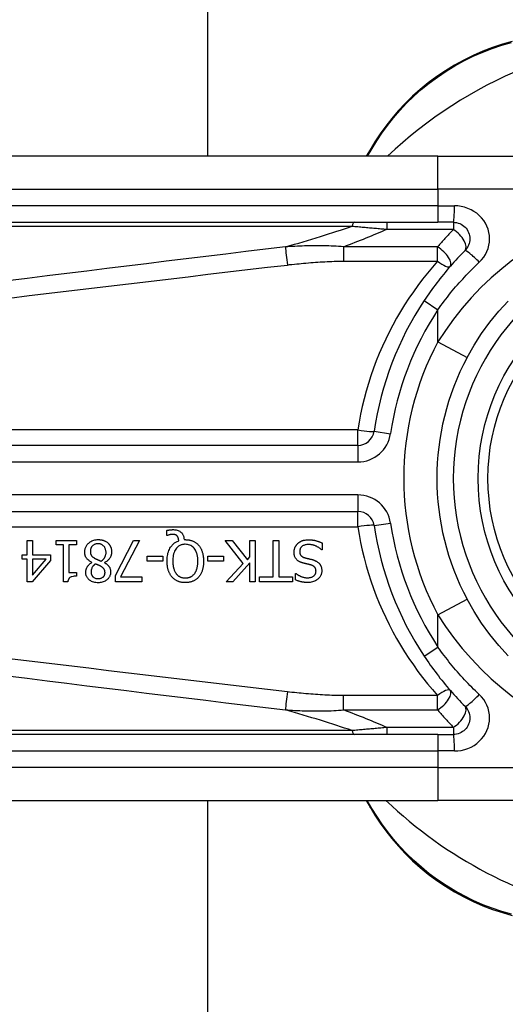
# Model space of a CAD drawing. Header units: inches. Extents: x 3 to 112, y 6 to 61.
# Tile 82 of 140: x 3.97 to 4.549, y 38.295 to 39.468. Entities that reach past the tile are written whole.
import ezdxf

# ---------------------------------------------------------------- set-up
doc = ezdxf.new("R2010")
doc.units = ezdxf.units.IN
doc.header["$MEASUREMENT"] = 0
doc.layers.add('Visible Edges(ANSI)', color=7, linetype='Continuous', lineweight=25)
doc.layers.add('Visible Tangent Edges(ANSI)', color=7, linetype='Continuous', lineweight=25)

msp = doc.modelspace()

# ---------------------------------------------------------------- linework, layer by layer
at = {"layer": 'Visible Edges(ANSI)'}
for p, q in [((4.1938, 42.3533), (4.1938, 39.3055)), ((4.4684, 39.3055), (3.8193, 39.3055)), ((4.3874, 39.3132), (4.383, 39.3055)), ((4.4684, 39.3055), (4.7056, 39.3055)), ((3.8193, 39.2268), (4.4684, 39.2268)), ((4.4868, 39.2268), (4.4684, 39.2268)), ((4.3729, 38.961), (3.7209, 38.961)), ((3.7209, 38.8823), (4.3729, 38.8823)), ((4.1453, 38.8537), (4.1453, 38.8597)), ((3.9786, 38.8476), (3.9849, 38.8476)), ((3.9786, 38.8307), (3.9786, 38.8476)), ((3.9849, 38.8476), (3.9849, 38.8307)), ((4.0134, 38.8426), (4.0134, 38.8476)), ((4.0134, 38.8476), (4.0374, 38.8476)), ((4.0374, 38.8476), (4.0374, 38.8426)), ((4.0842, 38.8058), (4.1055, 38.8476)), ((4.1126, 38.8476), (4.0901, 38.8042)), ((4.1055, 38.8476), (4.1126, 38.8476)), ((4.1462, 38.8537), (4.1453, 38.8537)), ((4.1658, 38.8487), (4.1673, 38.8487)), ((4.2363, 38.8204), (4.2147, 38.8476)), ((4.2147, 38.8476), (4.2232, 38.8476)), ((4.2232, 38.8476), (4.2412, 38.8247)), ((4.244, 38.8476), (4.2506, 38.8476)), ((4.244, 38.828), (4.244, 38.8476)), ((4.2506, 38.8476), (4.2506, 38.7984)), ((4.2721, 38.8042), (4.2721, 38.8476)), ((4.2721, 38.8476), (4.2786, 38.8476)), ((4.2786, 38.8476), (4.2786, 38.8042)), ((4.0222, 38.8426), (4.0134, 38.8426)), ((4.0222, 38.7982), (4.0222, 38.8426)), ((4.0285, 38.8426), (4.0285, 38.8096)), ((4.0374, 38.8426), (4.0285, 38.8426)), ((4.3302, 38.8365), (4.3298, 38.8365)), ((4.3302, 38.8447), (4.3302, 38.8365)), ((3.9727, 38.8254), (3.9727, 38.8307)), ((3.9727, 38.8307), (3.9786, 38.8307)), ((3.9786, 38.8254), (3.9727, 38.8254)), ((3.9786, 38.7984), (3.9786, 38.8254)), ((4.0066, 38.8238), (3.9846, 38.7984)), ((3.9849, 38.8307), (4.0066, 38.8307)), ((3.9849, 38.8254), (3.9849, 38.8062)), ((3.9849, 38.8062), (4.0015, 38.8254)), ((4.0015, 38.8254), (3.9849, 38.8254)), ((4.0066, 38.8307), (4.0066, 38.8238)), ((4.056, 38.8214), (4.056, 38.8216)), ((4.1217, 38.8231), (4.1217, 38.8291)), ((4.1217, 38.8291), (4.1403, 38.8291)), ((4.1403, 38.8231), (4.1217, 38.8231)), ((4.1403, 38.8291), (4.1403, 38.8231)), ((4.1942, 38.8231), (4.1942, 38.8291)), ((4.1942, 38.8291), (4.2128, 38.8291)), ((4.2128, 38.8231), (4.1942, 38.8231)), ((4.2128, 38.8291), (4.2128, 38.8231)), ((4.2412, 38.8247), (4.244, 38.828)), ((4.071, 38.8213), (4.071, 38.8211)), ((4.2159, 38.7984), (4.2363, 38.8204)), ((4.244, 38.821), (4.2239, 38.7984)), ((4.244, 38.7984), (4.244, 38.821)), ((3.9846, 38.7984), (3.9786, 38.7984)), ((4.0273, 38.7982), (4.0222, 38.7982)), ((4.0285, 38.8096), (4.0374, 38.8096)), ((4.0374, 38.8096), (4.0374, 38.8051)), ((4.0842, 38.7984), (4.0842, 38.8058)), ((4.1155, 38.7984), (4.0842, 38.7984)), ((4.0901, 38.8042), (4.1155, 38.8042)), ((4.1155, 38.8042), (4.1155, 38.7984)), ((4.2239, 38.7984), (4.2159, 38.7984)), ((4.2506, 38.7984), (4.244, 38.7984)), ((4.2556, 38.7984), (4.2556, 38.8042)), ((4.2556, 38.8042), (4.2721, 38.8042)), ((4.2951, 38.7984), (4.2556, 38.7984)), ((4.2786, 38.8042), (4.2951, 38.8042)), ((4.2951, 38.8042), (4.2951, 38.7984)), ((4.2987, 38.8007), (4.2987, 38.8085)), ((4.2987, 38.8085), (4.2992, 38.8085)), ((4.4684, 38.6165), (3.8193, 38.6165)), ((4.4684, 38.6165), (4.4868, 38.6165)), ((3.8193, 38.5378), (4.4684, 38.5378)), ((4.1938, 38.5378), (4.1938, 18.0025)), ((4.3828, 38.5378), (4.3874, 38.5298)), ((4.7056, 38.5378), (4.4684, 38.5378))]:
    msp.add_line(p, q, dxfattribs=at)
at = {"layer": 'Visible Edges(ANSI)', "flags": 128}
for points in [[(4.557, 39.4424), (4.5453, 39.439), (4.5336, 39.4351), (4.5219, 39.4307), (4.5104, 39.4256), (4.4991, 39.4201), (4.4881, 39.414), (4.4773, 39.4074), (4.4669, 39.4004), (4.4568, 39.393), (4.4472, 39.3851), (4.438, 39.3769), (4.4293, 39.3684), (4.4211, 39.3596), (4.4134, 39.3506), (4.4062, 39.3414), (4.3994, 39.3321), (4.3932, 39.3227), (4.3874, 39.3132)], [(4.4868, 39.2268), (4.4887, 39.2267), (4.4906, 39.2264), (4.4925, 39.2259), (4.4943, 39.2253), (4.4961, 39.2244), (4.4977, 39.2235), (4.4993, 39.2223), (4.5007, 39.221), (4.502, 39.2196), (4.5031, 39.2181), (4.5041, 39.2164), (4.505, 39.2147), (4.5056, 39.2128), (4.5061, 39.211), (4.5064, 39.209), (4.5065, 39.2071), (4.5064, 39.2052), (4.5061, 39.2033), (4.5056, 39.2014), (4.505, 39.1996), (4.5042, 39.1978), (4.5032, 39.1961), (4.502, 39.1946), (4.5007, 39.1932)], [(4.5007, 39.1932), (4.4985, 39.1909), (4.4962, 39.1886), (4.494, 39.1863), (4.4918, 39.184), (4.4896, 39.1816), (4.4875, 39.1792), (4.4853, 39.1768), (4.4832, 39.1744), (4.4811, 39.172), (4.479, 39.1696), (4.4769, 39.1671), (4.4749, 39.1646), (4.4729, 39.1621), (4.4708, 39.1596), (4.4689, 39.157), (4.4669, 39.1545), (4.465, 39.1519), (4.463, 39.1493), (4.4611, 39.1467), (4.4592, 39.1441), (4.4574, 39.1415), (4.4556, 39.1388), (4.4538, 39.1362), (4.452, 39.1335)], [(4.5031, 39.0657), (4.5114, 39.0802), (4.5205, 39.0943), (4.5303, 39.1078), (4.5409, 39.1207), (4.5521, 39.133)], [(4.1453, 38.8597), (4.1457, 38.8598), (4.1461, 38.8598), (4.1465, 38.8599), (4.1469, 38.86), (4.1473, 38.8601), (4.1476, 38.8601), (4.148, 38.8602), (4.1483, 38.8602), (4.1486, 38.8603), (4.1489, 38.8603), (4.1492, 38.8604), (4.1495, 38.8604), (4.1498, 38.8604), (4.1501, 38.8605), (4.1504, 38.8605), (4.1507, 38.8605), (4.151, 38.8605), (4.1513, 38.8605), (4.1515, 38.8605), (4.1518, 38.8606), (4.1521, 38.8606), (4.1524, 38.8606), (4.1527, 38.8606), (4.153, 38.8606)], [(4.153, 38.8606), (4.1542, 38.8605), (4.1553, 38.8604), (4.1565, 38.8602), (4.1576, 38.8599), (4.1587, 38.8596), (4.1597, 38.8591), (4.1606, 38.8586), (4.1613, 38.8581), (4.1619, 38.8575), (4.1624, 38.8571), (4.1629, 38.8566), (4.1633, 38.8561), (4.1637, 38.8555), (4.164, 38.855), (4.1643, 38.8544), (4.1646, 38.8538), (4.1649, 38.8532), (4.1651, 38.8526), (4.1653, 38.8519), (4.1654, 38.8513), (4.1655, 38.8506), (4.1656, 38.85), (4.1657, 38.8493), (4.1658, 38.8487)], [(4.0473, 38.8339), (4.0473, 38.8348), (4.0474, 38.8356), (4.0475, 38.8365), (4.0477, 38.8373), (4.0479, 38.8381), (4.0482, 38.839), (4.0485, 38.8398), (4.0489, 38.8405), (4.0493, 38.8413), (4.0498, 38.842), (4.0503, 38.8427), (4.0508, 38.8434), (4.0514, 38.844), (4.0521, 38.8446), (4.0529, 38.8453), (4.0537, 38.8459), (4.0547, 38.8466), (4.0558, 38.8471), (4.057, 38.8476), (4.0582, 38.8481), (4.0595, 38.8484), (4.0608, 38.8486), (4.062, 38.8487), (4.0633, 38.8487)], [(4.0633, 38.8487), (4.0638, 38.8487), (4.0642, 38.8487), (4.0647, 38.8487), (4.0651, 38.8487), (4.0655, 38.8486), (4.066, 38.8486), (4.0664, 38.8485), (4.0668, 38.8485), (4.0673, 38.8484), (4.0677, 38.8483), (4.0681, 38.8482), (4.0686, 38.8481), (4.069, 38.848), (4.0694, 38.8479), (4.0698, 38.8477), (4.0702, 38.8476), (4.0707, 38.8474), (4.0713, 38.8471), (4.0719, 38.8468), (4.0726, 38.8464), (4.0733, 38.846), (4.0739, 38.8456), (4.0746, 38.8451), (4.0752, 38.8445)], [(4.1455, 38.8231), (4.1455, 38.8247), (4.1456, 38.8263), (4.1458, 38.8279), (4.146, 38.8295), (4.1463, 38.8311), (4.1466, 38.8326), (4.1471, 38.8342), (4.1477, 38.8357), (4.1483, 38.8371), (4.1489, 38.8383), (4.1496, 38.8395), (4.1503, 38.8405), (4.151, 38.8414), (4.1517, 38.8422), (4.1523, 38.8429), (4.153, 38.8435), (4.1537, 38.8441), (4.1545, 38.8447), (4.1552, 38.8452), (4.156, 38.8457), (4.1569, 38.8462), (4.1577, 38.8466), (4.1586, 38.8469), (4.1595, 38.8473)], [(4.1519, 38.8549), (4.1518, 38.8549), (4.1516, 38.8549), (4.1514, 38.8549), (4.1512, 38.8549), (4.1511, 38.8548), (4.1509, 38.8548), (4.1507, 38.8548), (4.1505, 38.8548), (4.1504, 38.8548), (4.1502, 38.8547), (4.15, 38.8547), (4.1499, 38.8547), (4.1497, 38.8546), (4.1495, 38.8546), (4.1493, 38.8546), (4.1492, 38.8545), (4.149, 38.8545), (4.1488, 38.8545), (4.1486, 38.8544), (4.1483, 38.8543), (4.1478, 38.8542), (4.1472, 38.8541), (4.1467, 38.8539), (4.1462, 38.8537)], [(4.1576, 38.8529), (4.1574, 38.8531), (4.1573, 38.8532), (4.1571, 38.8534), (4.1569, 38.8535), (4.1568, 38.8537), (4.1566, 38.8538), (4.1564, 38.8539), (4.1562, 38.854), (4.156, 38.8541), (4.1558, 38.8542), (4.1556, 38.8543), (4.1553, 38.8544), (4.1551, 38.8545), (4.1549, 38.8546), (4.1546, 38.8546), (4.1543, 38.8547), (4.154, 38.8547), (4.1537, 38.8548), (4.1534, 38.8548), (4.1531, 38.8548), (4.1528, 38.8549), (4.1525, 38.8549), (4.1522, 38.8549), (4.1519, 38.8549)], [(4.1595, 38.8473), (4.1594, 38.8475), (4.1594, 38.8477), (4.1594, 38.8479), (4.1594, 38.8481), (4.1593, 38.8483), (4.1593, 38.8485), (4.1593, 38.8487), (4.1592, 38.8489), (4.1592, 38.8491), (4.1592, 38.8493), (4.1591, 38.8495), (4.1591, 38.8497), (4.159, 38.8499), (4.159, 38.8501), (4.1589, 38.8503), (4.1588, 38.8505), (4.1588, 38.8507), (4.1587, 38.851), (4.1586, 38.8513), (4.1584, 38.8516), (4.1582, 38.8519), (4.1581, 38.8523), (4.1578, 38.8526), (4.1576, 38.8529)], [(4.1673, 38.8487), (4.168, 38.8486), (4.1688, 38.8486), (4.1695, 38.8486), (4.1702, 38.8485), (4.171, 38.8484), (4.1717, 38.8483), (4.1724, 38.8482), (4.1731, 38.848), (4.1739, 38.8478), (4.1746, 38.8476), (4.1753, 38.8474), (4.176, 38.8471), (4.1766, 38.8468), (4.1773, 38.8465), (4.178, 38.8461), (4.1786, 38.8458), (4.1792, 38.8454), (4.1799, 38.845), (4.1805, 38.8445), (4.181, 38.844), (4.1816, 38.8436), (4.1821, 38.843), (4.1827, 38.8425), (4.1831, 38.842)], [(4.3012, 38.844), (4.3015, 38.8443), (4.3018, 38.8446), (4.3021, 38.8448), (4.3025, 38.8451), (4.3028, 38.8453), (4.3031, 38.8455), (4.3034, 38.8457), (4.3038, 38.8459), (4.3041, 38.8462), (4.3045, 38.8463), (4.3048, 38.8465), (4.3052, 38.8467), (4.3055, 38.8469), (4.3059, 38.8471), (4.3062, 38.8472), (4.3066, 38.8474), (4.3071, 38.8475), (4.3076, 38.8477), (4.3083, 38.8479), (4.3092, 38.8481), (4.3102, 38.8482), (4.3113, 38.8484), (4.3126, 38.8485), (4.3141, 38.8485)], [(4.3141, 38.8485), (4.3148, 38.8485), (4.3155, 38.8485), (4.3162, 38.8485), (4.3169, 38.8484), (4.3176, 38.8484), (4.3183, 38.8483), (4.319, 38.8482), (4.3197, 38.8481), (4.3204, 38.848), (4.3211, 38.8479), (4.3218, 38.8477), (4.3225, 38.8476), (4.3232, 38.8474), (4.3238, 38.8472), (4.3245, 38.847), (4.3251, 38.8468), (4.3258, 38.8465), (4.3264, 38.8463), (4.3271, 38.846), (4.3277, 38.8458), (4.3283, 38.8455), (4.329, 38.8452), (4.3296, 38.845), (4.3302, 38.8447)], [(4.056, 38.8216), (4.0554, 38.822), (4.0547, 38.8223), (4.054, 38.8227), (4.0533, 38.8231), (4.0527, 38.8235), (4.0521, 38.824), (4.0515, 38.8245), (4.0509, 38.825), (4.0503, 38.8255), (4.0499, 38.8261), (4.0494, 38.8266), (4.049, 38.8272), (4.0487, 38.8277), (4.0484, 38.8283), (4.0482, 38.8288), (4.048, 38.8293), (4.0478, 38.8299), (4.0477, 38.8305), (4.0476, 38.831), (4.0475, 38.8316), (4.0474, 38.8322), (4.0474, 38.8327), (4.0473, 38.8333), (4.0473, 38.8339)], [(4.0633, 38.8438), (4.0625, 38.8438), (4.0617, 38.8437), (4.0609, 38.8436), (4.0602, 38.8434), (4.0594, 38.8432), (4.0588, 38.8429), (4.0581, 38.8425), (4.0576, 38.8422), (4.0571, 38.8418), (4.0567, 38.8414), (4.0563, 38.841), (4.0559, 38.8406), (4.0556, 38.8402), (4.0553, 38.8397), (4.0551, 38.8392), (4.0549, 38.8388), (4.0547, 38.8383), (4.0545, 38.8377), (4.0544, 38.8372), (4.0543, 38.8367), (4.0542, 38.8362), (4.0541, 38.8356), (4.0541, 38.8351), (4.0541, 38.8345)], [(4.0541, 38.8345), (4.0541, 38.834), (4.0541, 38.8335), (4.0542, 38.8329), (4.0543, 38.8324), (4.0544, 38.8319), (4.0545, 38.8314), (4.0547, 38.8309), (4.0549, 38.8304), (4.0551, 38.83), (4.0553, 38.8296), (4.0556, 38.8293), (4.0558, 38.829), (4.0561, 38.8287), (4.0564, 38.8285), (4.0567, 38.8282), (4.057, 38.8279), (4.0573, 38.8277), (4.0577, 38.8274), (4.058, 38.8272), (4.0584, 38.827), (4.0587, 38.8267), (4.0591, 38.8265), (4.0595, 38.8263), (4.0599, 38.8261)], [(4.0727, 38.8335), (4.0727, 38.8343), (4.0726, 38.8351), (4.0725, 38.8359), (4.0723, 38.8366), (4.0721, 38.8374), (4.0718, 38.8381), (4.0715, 38.8388), (4.0712, 38.8395), (4.0708, 38.84), (4.0704, 38.8405), (4.07, 38.841), (4.0695, 38.8414), (4.0691, 38.8418), (4.0687, 38.8421), (4.0682, 38.8425), (4.0677, 38.8428), (4.0672, 38.843), (4.0667, 38.8432), (4.0661, 38.8434), (4.0656, 38.8436), (4.065, 38.8437), (4.0644, 38.8438), (4.0638, 38.8438), (4.0633, 38.8438)], [(4.0671, 38.823), (4.0675, 38.8233), (4.0678, 38.8235), (4.0681, 38.8238), (4.0685, 38.824), (4.0688, 38.8243), (4.0691, 38.8246), (4.0694, 38.8249), (4.0697, 38.8252), (4.07, 38.8256), (4.0702, 38.8259), (4.0705, 38.8262), (4.0707, 38.8266), (4.071, 38.827), (4.0712, 38.8274), (4.0715, 38.8279), (4.0717, 38.8284), (4.0719, 38.8289), (4.0721, 38.8295), (4.0723, 38.8302), (4.0725, 38.8309), (4.0726, 38.8315), (4.0727, 38.8322), (4.0727, 38.8329), (4.0727, 38.8335)], [(4.0794, 38.834), (4.0794, 38.8335), (4.0793, 38.833), (4.0793, 38.8324), (4.0792, 38.8319), (4.0791, 38.8314), (4.079, 38.8309), (4.0789, 38.8303), (4.0787, 38.8298), (4.0786, 38.8293), (4.0784, 38.8288), (4.0781, 38.8283), (4.0779, 38.8278), (4.0776, 38.8272), (4.0772, 38.8266), (4.0768, 38.826), (4.0764, 38.8254), (4.0758, 38.8248), (4.0752, 38.8242), (4.0746, 38.8237), (4.074, 38.8231), (4.0733, 38.8226), (4.0725, 38.8222), (4.0718, 38.8217), (4.071, 38.8213)], [(4.0752, 38.8445), (4.0754, 38.8442), (4.0757, 38.8439), (4.076, 38.8436), (4.0763, 38.8433), (4.0765, 38.843), (4.0768, 38.8426), (4.077, 38.8423), (4.0772, 38.842), (4.0774, 38.8416), (4.0776, 38.8413), (4.0778, 38.8409), (4.078, 38.8405), (4.0782, 38.8401), (4.0783, 38.8397), (4.0785, 38.8393), (4.0787, 38.8388), (4.0788, 38.8383), (4.079, 38.8377), (4.0791, 38.8371), (4.0792, 38.8365), (4.0793, 38.8359), (4.0793, 38.8353), (4.0794, 38.8346), (4.0794, 38.834)], [(4.1672, 38.8431), (4.1664, 38.8431), (4.1656, 38.843), (4.1647, 38.8429), (4.1639, 38.8427), (4.1631, 38.8425), (4.1623, 38.8423), (4.1615, 38.842), (4.1608, 38.8416), (4.16, 38.8412), (4.1593, 38.8408), (4.1587, 38.8403), (4.1581, 38.8397), (4.1574, 38.8391), (4.1568, 38.8384), (4.156, 38.8374), (4.1553, 38.8363), (4.1545, 38.8349), (4.1539, 38.8333), (4.1533, 38.8316), (4.1529, 38.8299), (4.1527, 38.8282), (4.1525, 38.8265), (4.1524, 38.8248), (4.1523, 38.8231)], [(4.1822, 38.8231), (4.1822, 38.8241), (4.1821, 38.8251), (4.1821, 38.8261), (4.182, 38.8272), (4.1819, 38.8282), (4.1817, 38.8292), (4.1815, 38.8302), (4.1813, 38.8312), (4.181, 38.8322), (4.1807, 38.8332), (4.1803, 38.8342), (4.1798, 38.8352), (4.1793, 38.8362), (4.1786, 38.8372), (4.1778, 38.8383), (4.1769, 38.8392), (4.176, 38.8401), (4.1749, 38.8409), (4.1737, 38.8416), (4.1725, 38.8421), (4.1712, 38.8426), (4.1699, 38.8429), (4.1686, 38.843), (4.1672, 38.8431)], [(4.1831, 38.842), (4.1836, 38.8414), (4.1841, 38.8407), (4.1846, 38.8401), (4.185, 38.8395), (4.1854, 38.8388), (4.1857, 38.8381), (4.1861, 38.8375), (4.1864, 38.8368), (4.1867, 38.836), (4.187, 38.8353), (4.1873, 38.8346), (4.1875, 38.8338), (4.1877, 38.8331), (4.188, 38.8323), (4.1882, 38.8315), (4.1883, 38.8306), (4.1885, 38.8298), (4.1886, 38.8289), (4.1887, 38.828), (4.1888, 38.827), (4.1889, 38.8261), (4.189, 38.8251), (4.189, 38.8241), (4.189, 38.8231)], [(4.2968, 38.8336), (4.2968, 38.8341), (4.2968, 38.8346), (4.2968, 38.835), (4.2969, 38.8355), (4.297, 38.836), (4.2971, 38.8365), (4.2972, 38.837), (4.2973, 38.8374), (4.2974, 38.8379), (4.2976, 38.8383), (4.2978, 38.8388), (4.2979, 38.8393), (4.2981, 38.8397), (4.2983, 38.8402), (4.2986, 38.8406), (4.2988, 38.841), (4.2991, 38.8414), (4.2993, 38.8418), (4.2996, 38.8422), (4.2999, 38.8426), (4.3002, 38.843), (4.3005, 38.8433), (4.3009, 38.8437), (4.3012, 38.844)], [(4.3065, 38.8212), (4.306, 38.8213), (4.3055, 38.8215), (4.305, 38.8217), (4.3045, 38.8219), (4.3039, 38.8222), (4.3034, 38.8224), (4.303, 38.8227), (4.3025, 38.8229), (4.302, 38.8232), (4.3015, 38.8235), (4.3011, 38.8239), (4.3007, 38.8242), (4.3002, 38.8247), (4.2997, 38.8252), (4.2992, 38.8258), (4.2987, 38.8265), (4.2982, 38.8273), (4.2978, 38.8281), (4.2975, 38.829), (4.2972, 38.8299), (4.297, 38.8308), (4.2969, 38.8317), (4.2968, 38.8326), (4.2968, 38.8336)], [(4.3146, 38.8428), (4.3137, 38.8428), (4.3128, 38.8428), (4.3119, 38.8427), (4.311, 38.8425), (4.3101, 38.8423), (4.3092, 38.8421), (4.3084, 38.8418), (4.3077, 38.8415), (4.3071, 38.8411), (4.3066, 38.8408), (4.3062, 38.8404), (4.3058, 38.8401), (4.3054, 38.8397), (4.3051, 38.8393), (4.3048, 38.8389), (4.3046, 38.8385), (4.3043, 38.8381), (4.3041, 38.8376), (4.304, 38.8371), (4.3038, 38.8366), (4.3037, 38.8361), (4.3036, 38.8356), (4.3036, 38.8351), (4.3036, 38.8346)], [(4.3036, 38.8346), (4.3036, 38.834), (4.3037, 38.8334), (4.3038, 38.8328), (4.3039, 38.8322), (4.3041, 38.8316), (4.3043, 38.831), (4.3046, 38.8305), (4.3048, 38.8301), (4.3051, 38.8298), (4.3054, 38.8295), (4.3056, 38.8292), (4.3059, 38.829), (4.3062, 38.8288), (4.3064, 38.8285), (4.3067, 38.8283), (4.307, 38.8282), (4.3073, 38.828), (4.3077, 38.8278), (4.308, 38.8277), (4.3083, 38.8275), (4.3086, 38.8274), (4.309, 38.8273), (4.3093, 38.8272), (4.3097, 38.8271)], [(4.3298, 38.8365), (4.3293, 38.8369), (4.3288, 38.8373), (4.3283, 38.8377), (4.3278, 38.8381), (4.3273, 38.8385), (4.3268, 38.8388), (4.3263, 38.8392), (4.3257, 38.8395), (4.3252, 38.8398), (4.3246, 38.8401), (4.3241, 38.8404), (4.3235, 38.8407), (4.3229, 38.841), (4.3223, 38.8412), (4.3217, 38.8415), (4.321, 38.8417), (4.3203, 38.8419), (4.3196, 38.8421), (4.3188, 38.8423), (4.318, 38.8425), (4.3172, 38.8426), (4.3163, 38.8427), (4.3155, 38.8428), (4.3146, 38.8428)], [(4.0599, 38.8261), (4.06, 38.826), (4.0602, 38.8259), (4.0604, 38.8258), (4.0605, 38.8257), (4.0607, 38.8257), (4.0609, 38.8256), (4.0611, 38.8255), (4.0613, 38.8254), (4.0615, 38.8253), (4.0617, 38.8252), (4.062, 38.8251), (4.0622, 38.825), (4.0625, 38.8249), (4.0628, 38.8247), (4.0631, 38.8246), (4.0635, 38.8245), (4.0638, 38.8243), (4.0642, 38.8242), (4.0646, 38.824), (4.0651, 38.8238), (4.0655, 38.8236), (4.066, 38.8234), (4.0665, 38.8232), (4.0671, 38.823)], [(4.1514, 38.8041), (4.1509, 38.8046), (4.1505, 38.8052), (4.1501, 38.8058), (4.1497, 38.8064), (4.1493, 38.807), (4.149, 38.8076), (4.1486, 38.8083), (4.1483, 38.8089), (4.148, 38.8096), (4.1477, 38.8102), (4.1475, 38.8109), (4.1472, 38.8116), (4.147, 38.8123), (4.1468, 38.8131), (4.1465, 38.8139), (4.1463, 38.8148), (4.1462, 38.8156), (4.146, 38.8166), (4.1459, 38.8175), (4.1457, 38.8185), (4.1456, 38.8196), (4.1456, 38.8207), (4.1455, 38.8219), (4.1455, 38.8231)], [(4.1523, 38.8231), (4.1523, 38.8225), (4.1523, 38.822), (4.1524, 38.8214), (4.1524, 38.8208), (4.1524, 38.8203), (4.1525, 38.8197), (4.1525, 38.8192), (4.1526, 38.8186), (4.1526, 38.8181), (4.1527, 38.8175), (4.1528, 38.817), (4.1529, 38.8164), (4.153, 38.8159), (4.1531, 38.8153), (4.1533, 38.8148), (4.1534, 38.8143), (4.1536, 38.8137), (4.1538, 38.813), (4.1541, 38.8123), (4.1544, 38.8115), (4.1548, 38.8107), (4.1552, 38.8098), (4.1558, 38.809), (4.1563, 38.8081)], [(4.1782, 38.8081), (4.1785, 38.8085), (4.1788, 38.809), (4.179, 38.8094), (4.1793, 38.8098), (4.1795, 38.8102), (4.1798, 38.8107), (4.18, 38.8111), (4.1802, 38.8116), (4.1804, 38.8121), (4.1805, 38.8125), (4.1807, 38.813), (4.1809, 38.8135), (4.181, 38.814), (4.1812, 38.8146), (4.1814, 38.8152), (4.1815, 38.8159), (4.1816, 38.8166), (4.1818, 38.8174), (4.1819, 38.8182), (4.182, 38.819), (4.1821, 38.82), (4.1821, 38.8209), (4.1822, 38.822), (4.1822, 38.8231)], [(4.189, 38.8231), (4.189, 38.8223), (4.189, 38.8215), (4.189, 38.8207), (4.1889, 38.8198), (4.1888, 38.819), (4.1888, 38.8182), (4.1887, 38.8174), (4.1885, 38.8166), (4.1884, 38.8158), (4.1883, 38.8151), (4.1881, 38.8143), (4.1879, 38.8135), (4.1877, 38.8127), (4.1874, 38.812), (4.1872, 38.8112), (4.1869, 38.8104), (4.1865, 38.8096), (4.1862, 38.8088), (4.1858, 38.808), (4.1853, 38.8072), (4.1848, 38.8064), (4.1843, 38.8056), (4.1837, 38.8048), (4.1831, 38.8041)], [(4.3097, 38.8271), (4.31, 38.827), (4.3104, 38.8269), (4.3107, 38.8268), (4.311, 38.8267), (4.3113, 38.8266), (4.3116, 38.8266), (4.3119, 38.8265), (4.3122, 38.8264), (4.3124, 38.8263), (4.3127, 38.8263), (4.313, 38.8262), (4.3133, 38.8261), (4.3136, 38.8261), (4.3139, 38.826), (4.3143, 38.8259), (4.3146, 38.8258), (4.315, 38.8257), (4.3154, 38.8256), (4.3158, 38.8255), (4.3163, 38.8254), (4.3168, 38.8253), (4.3173, 38.8252), (4.3179, 38.825), (4.3185, 38.8248)], [(4.3185, 38.8248), (4.3188, 38.8248), (4.3191, 38.8247), (4.3194, 38.8246), (4.3197, 38.8245), (4.32, 38.8244), (4.3203, 38.8243), (4.3205, 38.8242), (4.3208, 38.8241), (4.3211, 38.824), (4.3214, 38.8239), (4.3217, 38.8238), (4.3219, 38.8237), (4.3222, 38.8236), (4.3225, 38.8235), (4.3228, 38.8233), (4.323, 38.8232), (4.3233, 38.823), (4.3237, 38.8229), (4.3241, 38.8226), (4.3245, 38.8223), (4.325, 38.822), (4.3256, 38.8216), (4.3261, 38.8211), (4.3267, 38.8205)], [(4.0486, 38.8098), (4.0486, 38.8103), (4.0486, 38.8107), (4.0486, 38.8112), (4.0487, 38.8116), (4.0488, 38.812), (4.0489, 38.8125), (4.049, 38.8129), (4.0491, 38.8133), (4.0493, 38.8138), (4.0494, 38.8142), (4.0496, 38.8146), (4.0498, 38.8151), (4.0501, 38.8157), (4.0504, 38.8162), (4.0508, 38.8168), (4.0512, 38.8174), (4.0517, 38.818), (4.0522, 38.8186), (4.0528, 38.8192), (4.0534, 38.8197), (4.054, 38.8202), (4.0547, 38.8206), (4.0553, 38.821), (4.056, 38.8214)], [(4.0633, 38.7973), (4.062, 38.7973), (4.0607, 38.7974), (4.0594, 38.7976), (4.0581, 38.7979), (4.0568, 38.7983), (4.0556, 38.7988), (4.0546, 38.7994), (4.0537, 38.8), (4.0529, 38.8005), (4.0523, 38.8011), (4.0518, 38.8016), (4.0513, 38.8021), (4.0509, 38.8026), (4.0505, 38.8032), (4.0501, 38.8038), (4.0498, 38.8044), (4.0495, 38.805), (4.0492, 38.8057), (4.049, 38.8063), (4.0488, 38.807), (4.0487, 38.8077), (4.0486, 38.8084), (4.0486, 38.8091), (4.0486, 38.8098)], [(4.0599, 38.8197), (4.0597, 38.8196), (4.0595, 38.8194), (4.0592, 38.8192), (4.059, 38.819), (4.0588, 38.8188), (4.0586, 38.8186), (4.0584, 38.8184), (4.0582, 38.8182), (4.058, 38.818), (4.0578, 38.8178), (4.0576, 38.8176), (4.0574, 38.8174), (4.0572, 38.8171), (4.057, 38.8169), (4.0569, 38.8167), (4.0567, 38.8164), (4.0565, 38.8162), (4.0563, 38.8158), (4.056, 38.8152), (4.0557, 38.8144), (4.0554, 38.8134), (4.0552, 38.8123), (4.0551, 38.8111), (4.055, 38.8099)], [(4.055, 38.8099), (4.055, 38.8095), (4.055, 38.8091), (4.0551, 38.8087), (4.0551, 38.8083), (4.0552, 38.8079), (4.0553, 38.8076), (4.0554, 38.8072), (4.0556, 38.8068), (4.0557, 38.8065), (4.0559, 38.8061), (4.0561, 38.8058), (4.0563, 38.8054), (4.0566, 38.8051), (4.0568, 38.8048), (4.0571, 38.8045), (4.0574, 38.8042), (4.0578, 38.8039), (4.0583, 38.8035), (4.059, 38.8031), (4.0598, 38.8027), (4.0607, 38.8025), (4.0616, 38.8023), (4.0625, 38.8022), (4.0634, 38.8022)], [(4.0669, 38.8167), (4.0667, 38.8168), (4.0666, 38.8168), (4.0664, 38.8169), (4.0662, 38.817), (4.066, 38.8171), (4.0657, 38.8173), (4.0655, 38.8174), (4.0652, 38.8175), (4.0649, 38.8177), (4.0647, 38.8178), (4.0644, 38.8179), (4.064, 38.8181), (4.0637, 38.8182), (4.0634, 38.8184), (4.0631, 38.8185), (4.0627, 38.8187), (4.0624, 38.8188), (4.062, 38.819), (4.0617, 38.8191), (4.0613, 38.8192), (4.061, 38.8194), (4.0606, 38.8195), (4.0603, 38.8196), (4.0599, 38.8197)], [(4.0782, 38.8103), (4.0782, 38.8095), (4.0781, 38.8088), (4.078, 38.808), (4.0779, 38.8073), (4.0777, 38.8066), (4.0774, 38.8059), (4.0772, 38.8052), (4.0768, 38.8045), (4.0765, 38.8039), (4.076, 38.8033), (4.0756, 38.8027), (4.0751, 38.8021), (4.0746, 38.8016), (4.074, 38.801), (4.0733, 38.8004), (4.0725, 38.7998), (4.0716, 38.7993), (4.0705, 38.7987), (4.0694, 38.7983), (4.0682, 38.7979), (4.067, 38.7976), (4.0658, 38.7974), (4.0646, 38.7973), (4.0633, 38.7973)], [(4.0716, 38.8095), (4.0716, 38.8098), (4.0715, 38.81), (4.0715, 38.8103), (4.0715, 38.8105), (4.0715, 38.8108), (4.0714, 38.8111), (4.0714, 38.8113), (4.0713, 38.8116), (4.0712, 38.8118), (4.0712, 38.8121), (4.0711, 38.8123), (4.071, 38.8126), (4.0708, 38.8128), (4.0707, 38.8131), (4.0705, 38.8135), (4.0702, 38.8138), (4.0699, 38.8142), (4.0696, 38.8146), (4.0691, 38.815), (4.0687, 38.8154), (4.0683, 38.8157), (4.0678, 38.8161), (4.0673, 38.8164), (4.0669, 38.8167)], [(4.071, 38.8211), (4.0715, 38.8209), (4.0719, 38.8206), (4.0723, 38.8204), (4.0727, 38.8201), (4.0731, 38.8198), (4.0735, 38.8195), (4.0739, 38.8192), (4.0742, 38.8189), (4.0746, 38.8186), (4.0749, 38.8182), (4.0753, 38.8179), (4.0756, 38.8175), (4.0759, 38.8172), (4.0762, 38.8168), (4.0765, 38.8164), (4.0768, 38.8159), (4.0771, 38.8153), (4.0774, 38.8147), (4.0776, 38.814), (4.0778, 38.8133), (4.078, 38.8126), (4.0781, 38.8118), (4.0782, 38.811), (4.0782, 38.8103)], [(4.3166, 38.8186), (4.3162, 38.8187), (4.3157, 38.8188), (4.3153, 38.8189), (4.3148, 38.8191), (4.3144, 38.8192), (4.3139, 38.8193), (4.3135, 38.8194), (4.3131, 38.8195), (4.3126, 38.8196), (4.3122, 38.8197), (4.3118, 38.8198), (4.3113, 38.8199), (4.3109, 38.82), (4.3105, 38.8201), (4.3101, 38.8202), (4.3097, 38.8203), (4.3093, 38.8204), (4.3089, 38.8205), (4.3085, 38.8206), (4.3081, 38.8207), (4.3077, 38.8208), (4.3073, 38.821), (4.3069, 38.8211), (4.3065, 38.8212)], [(4.3129, 38.8032), (4.3137, 38.8032), (4.3146, 38.8033), (4.3154, 38.8034), (4.3163, 38.8035), (4.3171, 38.8038), (4.3179, 38.804), (4.3187, 38.8044), (4.3193, 38.8047), (4.3199, 38.8051), (4.3204, 38.8054), (4.3208, 38.8058), (4.3211, 38.8061), (4.3214, 38.8064), (4.3217, 38.8067), (4.3219, 38.8071), (4.3222, 38.8075), (4.3224, 38.8079), (4.3226, 38.8083), (4.3227, 38.8087), (4.3228, 38.8091), (4.3229, 38.8096), (4.323, 38.81), (4.323, 38.8105), (4.3231, 38.8109)], [(4.3299, 38.8116), (4.3298, 38.8108), (4.3298, 38.81), (4.3297, 38.8092), (4.3295, 38.8084), (4.3293, 38.8077), (4.329, 38.8069), (4.3287, 38.8062), (4.3284, 38.8055), (4.328, 38.8048), (4.3275, 38.8041), (4.327, 38.8035), (4.3265, 38.8029), (4.326, 38.8023), (4.3253, 38.8017), (4.3245, 38.801), (4.3236, 38.8004), (4.3226, 38.7997), (4.3214, 38.7991), (4.3201, 38.7986), (4.3188, 38.7982), (4.3174, 38.7979), (4.3161, 38.7977), (4.3147, 38.7976), (4.3133, 38.7975)], [(4.3231, 38.8109), (4.323, 38.8115), (4.323, 38.8121), (4.3229, 38.8127), (4.3228, 38.8133), (4.3226, 38.8139), (4.3224, 38.8144), (4.3221, 38.8149), (4.3219, 38.8153), (4.3216, 38.8157), (4.3213, 38.816), (4.321, 38.8163), (4.3207, 38.8165), (4.3204, 38.8168), (4.3201, 38.817), (4.3198, 38.8172), (4.3195, 38.8174), (4.3192, 38.8176), (4.3188, 38.8178), (4.3185, 38.818), (4.3181, 38.8181), (4.3177, 38.8182), (4.3174, 38.8184), (4.317, 38.8185), (4.3166, 38.8186)], [(4.3267, 38.8205), (4.3269, 38.8203), (4.3271, 38.8201), (4.3273, 38.8198), (4.3274, 38.8196), (4.3276, 38.8193), (4.3278, 38.8191), (4.3279, 38.8189), (4.3281, 38.8186), (4.3282, 38.8183), (4.3284, 38.8181), (4.3285, 38.8178), (4.3287, 38.8176), (4.3288, 38.8173), (4.3289, 38.817), (4.329, 38.8167), (4.3291, 38.8164), (4.3292, 38.8161), (4.3294, 38.8156), (4.3295, 38.8151), (4.3296, 38.8146), (4.3297, 38.8139), (4.3298, 38.8132), (4.3299, 38.8125), (4.3299, 38.8116)], [(4.0374, 38.8051), (4.036, 38.8051), (4.0347, 38.805), (4.0334, 38.8048), (4.0321, 38.8045), (4.031, 38.8042), (4.0302, 38.8038), (4.0296, 38.8035), (4.0293, 38.8032), (4.0291, 38.803), (4.0288, 38.8027), (4.0286, 38.8025), (4.0284, 38.8022), (4.0282, 38.8019), (4.0281, 38.8016), (4.0279, 38.8013), (4.0278, 38.8009), (4.0277, 38.8006), (4.0276, 38.8003), (4.0275, 38.8), (4.0274, 38.7996), (4.0274, 38.7993), (4.0273, 38.7989), (4.0273, 38.7986), (4.0273, 38.7982)], [(4.0634, 38.8022), (4.0642, 38.8022), (4.0649, 38.8023), (4.0657, 38.8024), (4.0664, 38.8026), (4.0671, 38.8028), (4.0678, 38.8031), (4.0683, 38.8034), (4.0688, 38.8038), (4.0692, 38.8041), (4.0696, 38.8044), (4.0699, 38.8047), (4.0701, 38.805), (4.0704, 38.8053), (4.0706, 38.8057), (4.0708, 38.806), (4.0709, 38.8064), (4.0711, 38.8067), (4.0712, 38.8071), (4.0713, 38.8075), (4.0714, 38.8079), (4.0715, 38.8083), (4.0715, 38.8087), (4.0716, 38.8091), (4.0716, 38.8095)], [(4.1673, 38.7974), (4.1666, 38.7974), (4.166, 38.7974), (4.1654, 38.7974), (4.1647, 38.7975), (4.1641, 38.7976), (4.1635, 38.7976), (4.1629, 38.7977), (4.1622, 38.7979), (4.1616, 38.798), (4.161, 38.7981), (4.1604, 38.7983), (4.1598, 38.7985), (4.1592, 38.7987), (4.1586, 38.799), (4.158, 38.7992), (4.1573, 38.7995), (4.1566, 38.7999), (4.1558, 38.8004), (4.1551, 38.8009), (4.1543, 38.8014), (4.1535, 38.802), (4.1528, 38.8027), (4.1521, 38.8034), (4.1514, 38.8041)], [(4.1563, 38.8081), (4.1567, 38.8077), (4.157, 38.8073), (4.1574, 38.807), (4.1577, 38.8066), (4.1581, 38.8062), (4.1585, 38.8059), (4.1589, 38.8056), (4.1593, 38.8053), (4.1598, 38.805), (4.1602, 38.8047), (4.1607, 38.8045), (4.1611, 38.8043), (4.1616, 38.8041), (4.1621, 38.8039), (4.1626, 38.8037), (4.1631, 38.8036), (4.1636, 38.8034), (4.1641, 38.8033), (4.1646, 38.8032), (4.1652, 38.8032), (4.1657, 38.8031), (4.1662, 38.8031), (4.1667, 38.803), (4.1672, 38.803)], [(4.1672, 38.803), (4.1677, 38.803), (4.1681, 38.8031), (4.1686, 38.8031), (4.169, 38.8031), (4.1694, 38.8032), (4.1699, 38.8032), (4.1703, 38.8033), (4.1707, 38.8034), (4.1712, 38.8035), (4.1716, 38.8036), (4.172, 38.8037), (4.1724, 38.8039), (4.1729, 38.804), (4.1733, 38.8042), (4.1737, 38.8044), (4.1742, 38.8046), (4.1747, 38.8049), (4.1752, 38.8053), (4.1758, 38.8057), (4.1763, 38.8061), (4.1768, 38.8066), (4.1773, 38.8071), (4.1777, 38.8076), (4.1782, 38.8081)], [(4.1831, 38.8041), (4.1826, 38.8035), (4.1821, 38.803), (4.1816, 38.8025), (4.181, 38.802), (4.1805, 38.8016), (4.1799, 38.8011), (4.1793, 38.8007), (4.1787, 38.8003), (4.178, 38.7999), (4.1774, 38.7996), (4.1767, 38.7993), (4.176, 38.799), (4.1753, 38.7987), (4.1746, 38.7985), (4.1739, 38.7983), (4.1732, 38.7981), (4.1725, 38.7979), (4.1717, 38.7978), (4.171, 38.7976), (4.1703, 38.7975), (4.1695, 38.7975), (4.1688, 38.7974), (4.168, 38.7974), (4.1673, 38.7974)], [(4.3133, 38.7975), (4.3128, 38.7975), (4.3122, 38.7975), (4.3116, 38.7976), (4.311, 38.7976), (4.3105, 38.7976), (4.3099, 38.7977), (4.3094, 38.7977), (4.3088, 38.7978), (4.3082, 38.7979), (4.3077, 38.7979), (4.3071, 38.798), (4.3065, 38.7981), (4.306, 38.7982), (4.3054, 38.7984), (4.3049, 38.7985), (4.3043, 38.7987), (4.3036, 38.7988), (4.303, 38.799), (4.3023, 38.7992), (4.3016, 38.7995), (4.3009, 38.7997), (4.3002, 38.8), (4.2994, 38.8004), (4.2987, 38.8007)], [(4.2992, 38.8085), (4.2995, 38.8082), (4.2999, 38.8079), (4.3003, 38.8076), (4.3007, 38.8073), (4.3011, 38.807), (4.3015, 38.8068), (4.3019, 38.8065), (4.3023, 38.8062), (4.3027, 38.806), (4.3032, 38.8058), (4.3036, 38.8055), (4.304, 38.8053), (4.3045, 38.8051), (4.3049, 38.8049), (4.3054, 38.8047), (4.306, 38.8045), (4.3067, 38.8042), (4.3074, 38.804), (4.3082, 38.8038), (4.3091, 38.8036), (4.3101, 38.8034), (4.311, 38.8033), (4.3119, 38.8032), (4.3129, 38.8032)], [(4.5521, 38.7104), (4.541, 38.7227), (4.5304, 38.7356), (4.5205, 38.7491), (4.5114, 38.7631), (4.5031, 38.7776)], [(4.452, 38.7098), (4.4538, 38.7071), (4.4556, 38.7045), (4.4574, 38.7018), (4.4592, 38.6992), (4.4611, 38.6966), (4.463, 38.694), (4.465, 38.6914), (4.4669, 38.6888), (4.4689, 38.6863), (4.4708, 38.6837), (4.4729, 38.6812), (4.4749, 38.6787), (4.4769, 38.6762), (4.479, 38.6738), (4.4811, 38.6713), (4.4832, 38.6689), (4.4853, 38.6665), (4.4875, 38.6641), (4.4896, 38.6617), (4.4918, 38.6593), (4.494, 38.657), (4.4962, 38.6547), (4.4985, 38.6524), (4.5007, 38.6501)], [(4.5007, 38.6501), (4.502, 38.6487), (4.5032, 38.6472), (4.5041, 38.6455), (4.505, 38.6438), (4.5056, 38.642), (4.5061, 38.6401), (4.5064, 38.6382), (4.5065, 38.6362), (4.5064, 38.6343), (4.5061, 38.6324), (4.5056, 38.6305), (4.505, 38.6287), (4.5041, 38.6269), (4.5032, 38.6253), (4.502, 38.6237), (4.5007, 38.6223), (4.4993, 38.621), (4.4978, 38.6199), (4.4961, 38.6189), (4.4944, 38.618), (4.4925, 38.6174), (4.4907, 38.6169), (4.4887, 38.6166), (4.4868, 38.6165)], [(4.3874, 38.5298), (4.3931, 38.5203), (4.3994, 38.5109), (4.4062, 38.5016), (4.4134, 38.4924), (4.4212, 38.4834), (4.4294, 38.4746), (4.4381, 38.4661), (4.4473, 38.4579), (4.4569, 38.4501), (4.4669, 38.4427), (4.4774, 38.4357), (4.4881, 38.4291), (4.4992, 38.4231), (4.5105, 38.4175), (4.5219, 38.4125), (4.5335, 38.4081), (4.5452, 38.4042), (4.557, 38.4009)]]:
    msp.add_lwpolyline(points, dxfattribs=at)
at = {"layer": 'Visible Edges(ANSI)'}
msp.add_circle((4.7721, 38.9217), 0.2559, dxfattribs=at)
for centre, radius, start, end in [((4.7721, 38.9208), 0.5295, 91.3331, 133.4046), ((4.7721, 38.9217), 0.3839, 146.5037, 171.5867), ((4.7721, 38.9217), 0.3051, 151.8328, 208.1672), ((4.3729, 38.9807), 0.0197, 270, 351.5867), ((4.3729, 38.8626), 0.0197, 8.4133, 90), ((4.7721, 38.9217), 0.3839, 188.4133, 213.4963), ((4.7721, 38.9208), 0.5295, 226.3272, 258.3795)]:
    msp.add_arc(centre, radius, start, end, dxfattribs=at)
at = {"layer": 'Visible Tangent Edges(ANSI)'}
for p, q in [((4.3845, 39.3055), (4.3898, 39.3147)), ((4.4684, 39.2661), (4.4684, 39.3055)), ((3.8193, 39.2661), (4.4684, 39.2661)), ((4.7395, 39.2661), (4.4684, 39.2661)), ((4.4684, 39.2661), (4.4684, 39.2465)), ((4.4684, 39.2465), (3.8193, 39.2465)), ((4.4684, 39.2465), (4.4684, 39.2268)), ((4.4684, 39.2465), (4.488, 39.2465)), ((3.817, 39.2222), (4.3661, 39.2222)), ((4.4075, 39.2268), (4.4075, 39.2184)), ((4.4868, 39.2268), (4.4868, 39.2184)), ((4.4075, 39.2184), (4.4868, 39.2184)), ((4.3558, 39.1975), (4.3558, 39.1804)), ((4.468, 39.1975), (4.3558, 39.1975)), ((4.468, 39.1804), (4.468, 39.1975)), ((4.3558, 39.1804), (4.468, 39.1804)), ((4.452, 39.1335), (4.4684, 39.1226)), ((4.4684, 39.0843), (4.4684, 39.1226)), ((4.4684, 39.0843), (4.5031, 39.0657)), ((4.3729, 38.9793), (3.7209, 38.9793)), ((4.3729, 38.961), (4.3729, 38.9793)), ((4.3923, 38.9778), (4.4118, 38.9749)), ((4.3729, 38.961), (4.3729, 38.9413)), ((3.7209, 38.9413), (4.3729, 38.9413)), ((4.3729, 38.902), (3.7209, 38.902)), ((4.3729, 38.902), (4.3729, 38.8823)), ((4.3729, 38.864), (4.3729, 38.8823)), ((3.7209, 38.864), (4.3729, 38.864)), ((4.3923, 38.8655), (4.4118, 38.8684)), ((4.4684, 38.759), (4.5031, 38.7776)), ((4.4684, 38.7207), (4.4684, 38.759)), ((4.452, 38.7098), (4.4684, 38.7207)), ((4.468, 38.6629), (4.3558, 38.6629)), ((4.3558, 38.6458), (4.3558, 38.6629)), ((4.468, 38.6458), (4.468, 38.6629)), ((4.3558, 38.6458), (4.468, 38.6458)), ((4.4075, 38.6249), (4.4075, 38.6165)), ((4.4868, 38.6249), (4.4075, 38.6249)), ((4.4868, 38.6249), (4.4868, 38.6165)), ((4.3661, 38.6211), (3.817, 38.6211)), ((4.4684, 38.6165), (4.4684, 38.5969)), ((3.8193, 38.5969), (4.4684, 38.5969)), ((4.488, 38.5969), (4.4684, 38.5969)), ((4.4684, 38.5969), (4.4684, 38.5772)), ((4.4684, 38.5772), (3.8193, 38.5772)), ((4.4684, 38.5772), (4.7395, 38.5772)), ((4.4684, 38.5772), (4.4684, 38.5378)), ((4.3897, 38.5283), (4.3842, 38.5378))]:
    msp.add_line(p, q, dxfattribs=at)
at = {"layer": 'Visible Tangent Edges(ANSI)', "flags": 128}
for points in [[(4.3898, 39.3147), (4.3955, 39.3239), (4.4016, 39.3331), (4.4083, 39.3422), (4.4154, 39.3512), (4.423, 39.36), (4.431, 39.3686), (4.4396, 39.3769), (4.4485, 39.3849), (4.458, 39.3926), (4.4678, 39.3999), (4.4781, 39.4067), (4.4886, 39.4132), (4.4994, 39.4191), (4.5105, 39.4246), (4.5217, 39.4295), (4.5331, 39.4339), (4.5446, 39.4377), (4.5561, 39.441)], [(4.5177, 39.1792), (4.5205, 39.1821), (4.5229, 39.1852), (4.5251, 39.1885), (4.5268, 39.192), (4.5282, 39.1957), (4.5292, 39.1994), (4.5298, 39.2033), (4.53, 39.2071), (4.5298, 39.211), (4.5292, 39.2148), (4.5282, 39.2186), (4.5268, 39.2222), (4.525, 39.2257), (4.5229, 39.229), (4.5204, 39.2321), (4.5177, 39.235), (4.5146, 39.2376), (4.5113, 39.2398), (4.5078, 39.2418), (4.504, 39.2434), (4.5002, 39.2447), (4.4962, 39.2457), (4.4921, 39.2463), (4.488, 39.2465)], [(4.3661, 39.2222), (4.3678, 39.222), (4.3695, 39.2219), (4.3712, 39.2217), (4.373, 39.2216), (4.3747, 39.2214), (4.3764, 39.2213), (4.3781, 39.2211), (4.3798, 39.221), (4.3815, 39.2208), (4.3833, 39.2207), (4.385, 39.2205), (4.3867, 39.2203), (4.3884, 39.2202), (4.3901, 39.22), (4.3919, 39.2199), (4.3936, 39.2197), (4.3953, 39.2196), (4.3971, 39.2194), (4.3988, 39.2192), (4.4005, 39.2191), (4.4023, 39.2189), (4.404, 39.2188), (4.4057, 39.2186), (4.4075, 39.2184)], [(4.4868, 39.2184), (4.486, 39.2176), (4.4852, 39.2167), (4.4844, 39.2159), (4.4836, 39.2151), (4.4828, 39.2142), (4.482, 39.2134), (4.4812, 39.2125), (4.4804, 39.2116), (4.4796, 39.2108), (4.4788, 39.2099), (4.4781, 39.209), (4.4773, 39.2082), (4.4765, 39.2073), (4.4757, 39.2064), (4.4749, 39.2056), (4.4742, 39.2047), (4.4734, 39.2038), (4.4726, 39.2029), (4.4719, 39.202), (4.4711, 39.2011), (4.4703, 39.2002), (4.4696, 39.1993), (4.4688, 39.1984), (4.468, 39.1975)], [(4.2865, 39.1975), (4.2629, 39.1946), (4.2392, 39.1918), (4.2155, 39.1889), (4.1919, 39.186), (4.1682, 39.1832), (4.1445, 39.1803), (4.1209, 39.1774), (4.0972, 39.1745), (4.0735, 39.1716), (4.0499, 39.1687), (4.0262, 39.1658), (4.0025, 39.1628), (3.9789, 39.1599), (3.9552, 39.1569)], [(4.3558, 39.1975), (4.3529, 39.1978), (4.35, 39.198), (4.3471, 39.1982), (4.3441, 39.1984), (4.3412, 39.1985), (4.3383, 39.1986), (4.3354, 39.1987), (4.3325, 39.1988), (4.3296, 39.1988), (4.3267, 39.1988), (4.3238, 39.1988), (4.3209, 39.1988), (4.318, 39.1988), (4.3152, 39.1988), (4.3123, 39.1987), (4.3094, 39.1986), (4.3065, 39.1985), (4.3037, 39.1984), (4.3008, 39.1983), (4.2979, 39.1981), (4.2951, 39.198), (4.2922, 39.1978), (4.2894, 39.1976), (4.2865, 39.1975)], [(3.9575, 39.1365), (3.9812, 39.1394), (4.0049, 39.1422), (4.0285, 39.1451), (4.0522, 39.1479), (4.0758, 39.1508), (4.0995, 39.1536), (4.1232, 39.1564), (4.1468, 39.1592), (4.1705, 39.162), (4.1942, 39.1648), (4.2178, 39.1676), (4.2415, 39.1704), (4.2652, 39.1732), (4.2889, 39.1759)], [(4.2889, 39.1759), (4.2916, 39.1763), (4.2944, 39.1766), (4.2972, 39.1769), (4.3, 39.1772), (4.3028, 39.1774), (4.3055, 39.1777), (4.3083, 39.178), (4.3111, 39.1782), (4.3139, 39.1785), (4.3167, 39.1787), (4.3195, 39.1789), (4.3223, 39.1791), (4.3251, 39.1793), (4.3279, 39.1795), (4.3307, 39.1797), (4.3334, 39.1798), (4.3362, 39.18), (4.339, 39.1801), (4.3418, 39.1802), (4.3446, 39.1803), (4.3474, 39.1804), (4.3502, 39.1804), (4.353, 39.1804), (4.3558, 39.1804)], [(4.468, 39.1804), (4.4619, 39.1735), (4.4559, 39.1663), (4.4501, 39.159), (4.4445, 39.1516), (4.4391, 39.144), (4.4338, 39.1363), (4.4287, 39.1285), (4.4238, 39.1205), (4.4191, 39.1125), (4.4145, 39.1043), (4.4102, 39.096), (4.4061, 39.0875), (4.4021, 39.079), (4.3984, 39.0703), (4.3949, 39.0616), (4.3915, 39.0528), (4.3884, 39.0438), (4.3855, 39.0348), (4.3829, 39.0257), (4.3804, 39.0166), (4.3782, 39.0073), (4.3762, 38.998), (4.3744, 38.9887), (4.3729, 38.9793)], [(4.5575, 39.1819), (4.5444, 39.1715), (4.5318, 39.1605), (4.5196, 39.149), (4.5081, 39.1369), (4.4971, 39.1244), (4.4868, 39.1114), (4.4773, 39.098), (4.4684, 39.0843)], [(4.4684, 39.1226), (4.4702, 39.1252), (4.472, 39.1277), (4.4739, 39.1302), (4.4758, 39.1327), (4.4777, 39.1352), (4.4796, 39.1377), (4.4815, 39.1401), (4.4835, 39.1426), (4.4855, 39.145), (4.4875, 39.1474), (4.4895, 39.1498), (4.4916, 39.1521), (4.4936, 39.1545), (4.4957, 39.1568), (4.4979, 39.1592), (4.5, 39.1615), (4.5021, 39.1638), (4.5043, 39.166), (4.5065, 39.1683), (4.5087, 39.1705), (4.5109, 39.1727), (4.5132, 39.1749), (4.5154, 39.1771), (4.5177, 39.1792)], [(4.3729, 38.864), (4.3744, 38.8546), (4.3762, 38.8453), (4.3782, 38.836), (4.3804, 38.8268), (4.3829, 38.8176), (4.3855, 38.8085), (4.3884, 38.7995), (4.3915, 38.7906), (4.3949, 38.7817), (4.3984, 38.773), (4.4021, 38.7643), (4.4061, 38.7558), (4.4102, 38.7474), (4.4145, 38.739), (4.4191, 38.7308), (4.4238, 38.7228), (4.4287, 38.7148), (4.4338, 38.707), (4.4391, 38.6993), (4.4445, 38.6917), (4.4501, 38.6843), (4.4559, 38.677), (4.4619, 38.6699), (4.468, 38.6629)], [(4.4684, 38.759), (4.4773, 38.7453), (4.4869, 38.732), (4.4972, 38.719), (4.5082, 38.7065), (4.5198, 38.6944), (4.5319, 38.6829), (4.5445, 38.6719), (4.5576, 38.6615)], [(4.5177, 38.6641), (4.5154, 38.6662), (4.5132, 38.6684), (4.5109, 38.6706), (4.5087, 38.6728), (4.5065, 38.675), (4.5043, 38.6773), (4.5021, 38.6795), (4.5, 38.6818), (4.4979, 38.6841), (4.4957, 38.6865), (4.4936, 38.6888), (4.4916, 38.6912), (4.4895, 38.6935), (4.4875, 38.6959), (4.4855, 38.6983), (4.4835, 38.7008), (4.4815, 38.7032), (4.4796, 38.7057), (4.4777, 38.7081), (4.4758, 38.7106), (4.4739, 38.7131), (4.472, 38.7156), (4.4702, 38.7181), (4.4684, 38.7207)], [(4.2889, 38.6674), (4.2652, 38.6701), (4.2415, 38.6729), (4.2178, 38.6757), (4.1942, 38.6785), (4.1705, 38.6813), (4.1468, 38.6841), (4.1232, 38.6869), (4.0995, 38.6897), (4.0758, 38.6925), (4.0522, 38.6954), (4.0285, 38.6982), (4.0049, 38.7011), (3.9812, 38.704), (3.9575, 38.7068)], [(3.9552, 38.6864), (3.9789, 38.6834), (4.0025, 38.6805), (4.0262, 38.6776), (4.0499, 38.6746), (4.0735, 38.6717), (4.0972, 38.6688), (4.1209, 38.6659), (4.1445, 38.663), (4.1682, 38.6601), (4.1919, 38.6573), (4.2155, 38.6544), (4.2392, 38.6515), (4.2629, 38.6487), (4.2865, 38.6459)], [(4.3558, 38.6629), (4.353, 38.6629), (4.3502, 38.6629), (4.3474, 38.663), (4.3446, 38.663), (4.3418, 38.6631), (4.339, 38.6632), (4.3362, 38.6633), (4.3334, 38.6635), (4.3307, 38.6636), (4.3279, 38.6638), (4.3251, 38.664), (4.3223, 38.6642), (4.3195, 38.6644), (4.3167, 38.6646), (4.3139, 38.6648), (4.3111, 38.6651), (4.3083, 38.6653), (4.3055, 38.6656), (4.3028, 38.6659), (4.3, 38.6661), (4.2972, 38.6664), (4.2944, 38.6667), (4.2916, 38.6671), (4.2889, 38.6674)], [(4.488, 38.5969), (4.4922, 38.597), (4.4962, 38.5976), (4.5003, 38.5986), (4.5041, 38.5999), (4.5079, 38.6015), (4.5114, 38.6035), (4.5147, 38.6058), (4.5177, 38.6084), (4.5205, 38.6112), (4.5229, 38.6143), (4.525, 38.6177), (4.5268, 38.6212), (4.5282, 38.6248), (4.5292, 38.6286), (4.5298, 38.6324), (4.53, 38.6363), (4.5298, 38.6401), (4.5292, 38.6439), (4.5282, 38.6477), (4.5268, 38.6513), (4.525, 38.6548), (4.5229, 38.6581), (4.5205, 38.6612), (4.5177, 38.6641)], [(4.2865, 38.6459), (4.2894, 38.6457), (4.2922, 38.6455), (4.2951, 38.6453), (4.2979, 38.6452), (4.3008, 38.645), (4.3037, 38.6449), (4.3065, 38.6448), (4.3094, 38.6447), (4.3123, 38.6446), (4.3152, 38.6446), (4.318, 38.6445), (4.3209, 38.6445), (4.3238, 38.6445), (4.3267, 38.6445), (4.3296, 38.6445), (4.3325, 38.6446), (4.3354, 38.6446), (4.3383, 38.6447), (4.3412, 38.6448), (4.3441, 38.645), (4.3471, 38.6451), (4.35, 38.6453), (4.3529, 38.6455), (4.3558, 38.6458)], [(4.468, 38.6458), (4.4688, 38.6449), (4.4696, 38.644), (4.4703, 38.6431), (4.4711, 38.6422), (4.4719, 38.6413), (4.4726, 38.6404), (4.4734, 38.6395), (4.4742, 38.6386), (4.4749, 38.6377), (4.4757, 38.6369), (4.4765, 38.636), (4.4773, 38.6351), (4.4781, 38.6343), (4.4789, 38.6334), (4.4796, 38.6325), (4.4804, 38.6317), (4.4812, 38.6308), (4.482, 38.63), (4.4828, 38.6291), (4.4836, 38.6283), (4.4844, 38.6274), (4.4852, 38.6266), (4.486, 38.6257), (4.4868, 38.6249)], [(4.4075, 38.6249), (4.4057, 38.6247), (4.404, 38.6246), (4.4023, 38.6244), (4.4005, 38.6242), (4.3988, 38.6241), (4.3971, 38.6239), (4.3953, 38.6238), (4.3936, 38.6236), (4.3919, 38.6234), (4.3901, 38.6233), (4.3884, 38.6231), (4.3867, 38.623), (4.385, 38.6228), (4.3833, 38.6227), (4.3815, 38.6225), (4.3798, 38.6223), (4.3781, 38.6222), (4.3764, 38.622), (4.3747, 38.6219), (4.373, 38.6217), (4.3712, 38.6216), (4.3695, 38.6214), (4.3678, 38.6213), (4.3661, 38.6211)], [(4.556, 38.4023), (4.5445, 38.4055), (4.5331, 38.4094), (4.5217, 38.4137), (4.5105, 38.4186), (4.4995, 38.4241), (4.4886, 38.43), (4.4781, 38.4364), (4.4679, 38.4432), (4.458, 38.4505), (4.4486, 38.4582), (4.4396, 38.4662), (4.4311, 38.4745), (4.423, 38.483), (4.4154, 38.4918), (4.4082, 38.5008), (4.4016, 38.5099), (4.3954, 38.5191), (4.3897, 38.5283)]]:
    msp.add_lwpolyline(points, dxfattribs=at)
at = {"layer": 'Visible Tangent Edges(ANSI)'}
msp.add_circle((4.7721, 38.9217), 0.2441, dxfattribs=at)
for centre, radius, start, end in [((4.7721, 38.9217), 0.2854, 32.8812, 327.1188), ((4.7721, 38.9217), 0.3642, 146.5037, 171.5867), ((4.7721, 38.9217), 0.3445, 151.8328, 208.1672), ((4.3729, 38.9807), 0.0394, 270, 351.5867), ((4.3729, 38.8626), 0.0394, 8.4133, 90), ((4.7721, 38.9217), 0.3642, 188.4133, 213.4963)]:
    msp.add_arc(centre, radius, start, end, dxfattribs=at)
for centre, major_axis, ratio, start_param, end_param in [((4.3961, 39.3082), (-0.00866, 0.00499), 0.493692, 5.759679, 6.283185), ((4.4868, 39.2465), (0, -0.0197), 0.062411, 0, 1.570796), ((0.8565, 38.982), (3.6726, 0.3387), 0.074886, 5.910747, 5.977199), ((4.3685, 39.2071), (0, 0.0197), 0.183721, 0, 0.697296), ((0.8658, 38.9217), (3.6725, 0.4008), 0.088107, 5.956893, 6.005683), ((4.4868, 39.2071), (0.0139, -0.0139), 0.446023, 0, 1.990559), ((4.2889, 39.1824), (0.0023, -0.0195), 0.041071, 3.825401, 5.042638), ((4.468, 39.187), (0.0148, -0.0129), 0.431187, 0, 1.930721), ((4.5146, 39.1792), (-0.0139, 0.0139), 0.111497, 4.601416, 6.283185), ((4.468, 39.187), (0.0148, -0.0129), 0.257129, 4.93314, 6.283185), ((4.3729, 38.9807), (0.0195, -0.0029), 0.069894, 4.722726, 6.283185), ((4.3729, 38.8626), (0.0195, 0.0029), 0.069894, 0, 1.560459), ((4.468, 38.6563), (0.0148, 0.0129), 0.257129, 0, 1.350045), ((4.468, 38.6563), (0.0148, 0.0129), 0.431187, 4.352465, 6.283185), ((4.2889, 38.6609), (0.0023, 0.0195), 0.041071, 1.240547, 2.457785), ((4.5146, 38.6641), (-0.0139, -0.0139), 0.111497, 0, 1.681769), ((0.8565, 38.8613), (3.6726, -0.3387), 0.074886, 0.305987, 0.372439), ((0.8658, 38.9217), (3.6725, -0.4008), 0.088107, 0.277502, 0.326292), ((4.4868, 38.6362), (0.0139, 0.0139), 0.446023, 4.292626, 6.283185), ((4.3685, 38.6362), (0, -0.0197), 0.183721, 5.58589, 6.283185), ((4.4868, 38.5969), (0, 0.0197), 0.062411, 4.712389, 6.283185), ((4.396, 38.5348), (-0.00866, -0.005), 0.489372, 0, 0.521893)]:
    msp.add_ellipse(centre, major_axis=major_axis, ratio=ratio, start_param=start_param, end_param=end_param, dxfattribs=at)

doc.saveas('drawing.dxf')
